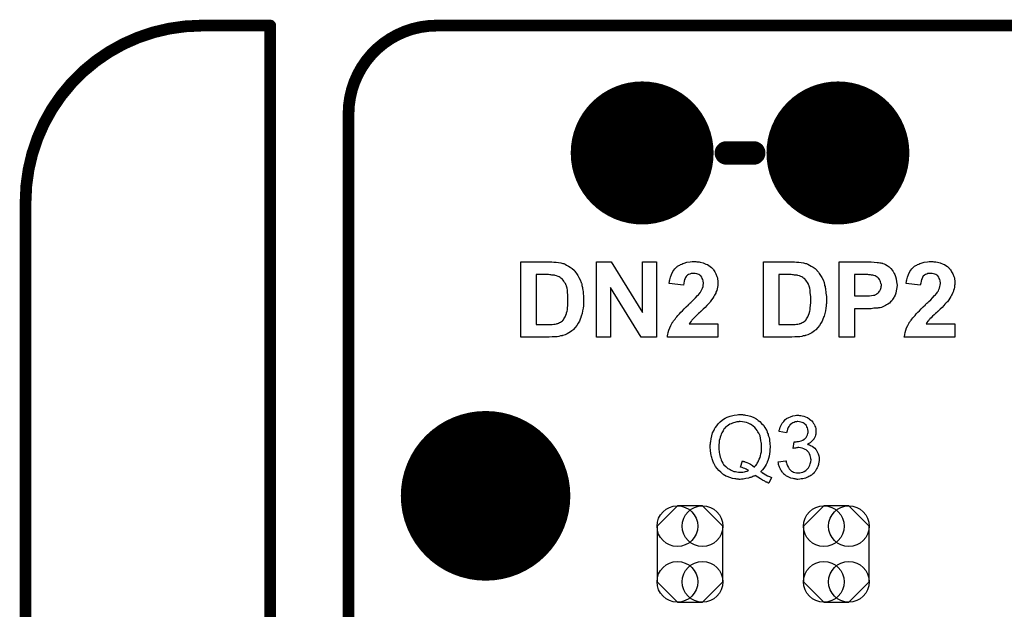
# Model space of a CAD drawing. Extents: x -0.07 to 0.95, y -0.15 to 2.1.
# Tile 17 of 19: x -0.05 to 0.45, y 1.8 to 2.1. Entities that reach past the tile are written whole.
import ezdxf

# ---------------------------------------------------------------- set-up
doc = ezdxf.new("R2010")
doc.units = 0
doc.layers.get('0').update_dxf_attribs({"linetype": 'CONTINUOUS'})
for name, color, linetype in [('gko', 6, 'CONTINUOUS'), ('gto', 2, 'CONTINUOUS'), ('gts', 1, 'CONTINUOUS')]:
    doc.layers.add(name, color=color, linetype=linetype)

# ---------------------------------------------------------------- blocks, each defined once
blk = doc.blocks.new('D34')
at = {"const_width": 0.003}
blk.add_lwpolyline([(-0.0015, 0, 1), (0.0015, 0, 1)], format="xyb", close=True, dxfattribs=at)
blk = doc.blocks.new('D32')
at = {"const_width": 0.006}
blk.add_lwpolyline([(-0.003, 0, 1), (0.003, 0, 1)], format="xyb", close=True, dxfattribs=at)
blk = doc.blocks.new('D66')
blk.add_lwpolyline([(0.0168, -0.0142), (0.0168, 0.0142), (0.0064, 0.0246), (-0.0064, 0.0246), (-0.0168, 0.0142), (-0.0168, -0.0142), (-0.0064, -0.0246), (0.0064, -0.0246)], close=True)
for centre in [(-0.0064, 0.0142), (0.0064, 0.0142), (-0.0064, -0.0142), (0.0064, -0.0142)]:
    blk.add_circle(centre, 0.0104)
blk = doc.blocks.new('D37')
at = {"const_width": 0.0365}
blk.add_lwpolyline([(-0.01825, 0, 1), (0.01825, 0, 1)], format="xyb", close=True, dxfattribs=at)
blk = doc.blocks.new('D39')
at = {"const_width": 0.0433}
blk.add_lwpolyline([(-0.02165, 0, 1), (0.02165, 0, 1)], format="xyb", close=True, dxfattribs=at)

msp = doc.modelspace()

# ---------------------------------------------------------------- linework, layer by layer
at = {"layer": 'gko', "color": 6, "const_width": 0.006}
for points in [[(0.04, 2.1, 0.414214), (-0.05, 2.01)], [(0.16, 2.1, 0.414214), (0.115, 2.055)]]:
    msp.add_lwpolyline(points, format="xyb", dxfattribs=at)
for points in [[(0.04, 2.1), (0.04, 2.1)], [(0.04, 2.1), (0.04, 2.1)], [(0.04, 2.1), (0.075, 2.1)], [(0.075, 0.9764), (0.075, 2.1)], [(0.16, 2.1), (0.16, 2.1)], [(0.16, 2.1), (0.16, 2.1)], [(0.16, 2.1), (0.74, 2.1)], [(0.115, 1), (0.115, 2.055)], [(-0.05, -0.15), (-0.05, 2.01)]]:
    msp.add_lwpolyline(points, dxfattribs=at)
at = {"layer": 'gto', "color": 2, "const_width": 0.012}
msp.add_lwpolyline([(0.308, 2.035), (0.322, 2.035)], dxfattribs=at)
at = {"layer": 'gto', "color": 2}
for points in [[(0.2188, 1.9794), (0.2198, 1.9793), (0.221, 1.9792), (0.2222, 1.9791), (0.2234, 1.9789), (0.2244, 1.9786), (0.2245, 1.9786), (0.2246, 1.9786), (0.2248, 1.9785), (0.225, 1.9785), (0.2256, 1.9782), (0.2264, 1.9778), (0.2273, 1.9773), (0.2283, 1.9767), (0.2293, 1.976), (0.2302, 1.9751), (0.2303, 1.9751), (0.2303, 1.975), (0.2306, 1.9746), (0.231, 1.9741), (0.2315, 1.9734), (0.2321, 1.9725), (0.2327, 1.9714), (0.2334, 1.9702), (0.2339, 1.9689), (0.2339, 1.9688), (0.2339, 1.9687), (0.234, 1.9685), (0.2341, 1.9682), (0.2341, 1.9679), (0.2342, 1.9674), (0.2344, 1.9669), (0.2345, 1.9664), (0.2346, 1.9658), (0.2347, 1.965), (0.2349, 1.9643), (0.2349, 1.9635), (0.2351, 1.9618), (0.2351, 1.9598), (0.2351, 1.9598), (0.2351, 1.9596), (0.2351, 1.9594), (0.2351, 1.959), (0.2351, 1.9586), (0.2351, 1.9581), (0.235, 1.9576), (0.235, 1.957), (0.2349, 1.9557), (0.2346, 1.9544), (0.2343, 1.953), (0.2339, 1.9517), (0.2339, 1.9516), (0.2339, 1.9515), (0.2337, 1.9513), (0.2336, 1.9509), (0.2335, 1.9506), (0.2333, 1.9502), (0.2329, 1.9492), (0.2323, 1.9482), (0.2316, 1.947), (0.2307, 1.9459), (0.2298, 1.9448), (0.2297, 1.9447), (0.2294, 1.9445), (0.229, 1.9442), (0.2284, 1.9437), (0.2276, 1.9432), (0.2267, 1.9427), (0.2256, 1.9422), (0.2244, 1.9418), (0.2243, 1.9418), (0.2243, 1.9417), (0.2241, 1.9417), (0.2239, 1.9417), (0.2233, 1.9416), (0.2225, 1.9414), (0.2216, 1.9412), (0.2204, 1.9411), (0.219, 1.9411), (0.2175, 1.941), (0.203, 1.941), (0.203, 1.9794), (0.2183, 1.9794), (0.2188, 1.9794)], [(0.2723, 1.941), (0.2645, 1.941), (0.2489, 1.9663), (0.2489, 1.941), (0.2417, 1.941), (0.2417, 1.9794), (0.2492, 1.9794), (0.2651, 1.9535), (0.2651, 1.9794), (0.2723, 1.9794), (0.2723, 1.941)], [(0.2924, 1.9796), (0.2929, 1.9795), (0.2935, 1.9795), (0.2941, 1.9794), (0.2947, 1.9792), (0.2962, 1.9789), (0.2976, 1.9783), (0.2984, 1.978), (0.2991, 1.9776), (0.2998, 1.9771), (0.3004, 1.9765), (0.3005, 1.9765), (0.3006, 1.9764), (0.3007, 1.9762), (0.3009, 1.976), (0.3012, 1.9757), (0.3015, 1.9753), (0.3017, 1.9749), (0.3021, 1.9744), (0.3026, 1.9733), (0.3032, 1.972), (0.3034, 1.9713), (0.3035, 1.9705), (0.3036, 1.9697), (0.3037, 1.9689), (0.3037, 1.9688), (0.3037, 1.9684), (0.3036, 1.9679), (0.3036, 1.9673), (0.3035, 1.9665), (0.3033, 1.9657), (0.3031, 1.9648), (0.3027, 1.9639), (0.3027, 1.9638), (0.3026, 1.9635), (0.3023, 1.963), (0.302, 1.9624), (0.3016, 1.9617), (0.3011, 1.9609), (0.3005, 1.96), (0.2998, 1.959), (0.2997, 1.959), (0.2995, 1.9587), (0.2992, 1.9583), (0.2987, 1.9578), (0.298, 1.9571), (0.2972, 1.9562), (0.2962, 1.9553), (0.295, 1.9541), (0.2949, 1.954), (0.2948, 1.954), (0.2946, 1.9538), (0.2944, 1.9536), (0.2938, 1.953), (0.2931, 1.9524), (0.2924, 1.9517), (0.2916, 1.9509), (0.291, 1.9503), (0.2907, 1.95), (0.2905, 1.9498), (0.2905, 1.9498), (0.2904, 1.9497), (0.2902, 1.9494), (0.29, 1.9492), (0.2895, 1.9485), (0.289, 1.9478), (0.3037, 1.9478), (0.3037, 1.941), (0.2779, 1.941), (0.2779, 1.9411), (0.2779, 1.9412), (0.2779, 1.9414), (0.278, 1.9417), (0.278, 1.942), (0.2781, 1.9424), (0.2783, 1.9434), (0.2786, 1.9445), (0.2791, 1.9457), (0.2796, 1.947), (0.2804, 1.9483), (0.2804, 1.9484), (0.2805, 1.9485), (0.2806, 1.9487), (0.2808, 1.9489), (0.281, 1.9493), (0.2814, 1.9497), (0.2818, 1.9502), (0.2822, 1.9508), (0.2827, 1.9514), (0.2833, 1.9521), (0.284, 1.9529), (0.2848, 1.9537), (0.2856, 1.9545), (0.2865, 1.9555), (0.2875, 1.9565), (0.2886, 1.9575), (0.2887, 1.9576), (0.2889, 1.9578), (0.2891, 1.958), (0.2894, 1.9583), (0.2899, 1.9586), (0.2903, 1.9591), (0.2913, 1.9601), (0.2923, 1.9611), (0.2933, 1.9622), (0.2937, 1.9626), (0.2942, 1.9631), (0.2945, 1.9635), (0.2947, 1.9639), (0.2948, 1.964), (0.295, 1.9643), (0.2952, 1.9647), (0.2955, 1.9653), (0.2958, 1.966), (0.2961, 1.9668), (0.2962, 1.9675), (0.2963, 1.9684), (0.2963, 1.9684), (0.2963, 1.9685), (0.2963, 1.9688), (0.2962, 1.9692), (0.2961, 1.9698), (0.296, 1.9704), (0.2957, 1.971), (0.2954, 1.9716), (0.295, 1.9722), (0.2949, 1.9722), (0.2947, 1.9724), (0.2944, 1.9726), (0.294, 1.9729), (0.2935, 1.9731), (0.2929, 1.9733), (0.2921, 1.9735), (0.2913, 1.9735), (0.2909, 1.9735), (0.2905, 1.9735), (0.29, 1.9734), (0.2894, 1.9732), (0.2887, 1.9729), (0.2881, 1.9726), (0.2876, 1.9721), (0.2875, 1.9721), (0.2874, 1.9719), (0.2871, 1.9715), (0.2869, 1.971), (0.2866, 1.9704), (0.2864, 1.9696), (0.2862, 1.9686), (0.2861, 1.9675), (0.2788, 1.9683), (0.2788, 1.9683), (0.2788, 1.9685), (0.2788, 1.9688), (0.2789, 1.9692), (0.279, 1.9697), (0.2791, 1.9703), (0.2793, 1.9709), (0.2795, 1.9716), (0.28, 1.973), (0.2807, 1.9745), (0.2811, 1.9752), (0.2816, 1.9759), (0.2822, 1.9764), (0.2828, 1.977), (0.2829, 1.977), (0.283, 1.9771), (0.2831, 1.9772), (0.2834, 1.9774), (0.2838, 1.9776), (0.2842, 1.9778), (0.2846, 1.9781), (0.2852, 1.9783), (0.2858, 1.9786), (0.2865, 1.9788), (0.2879, 1.9792), (0.2896, 1.9795), (0.2905, 1.9796), (0.2915, 1.9796), (0.292, 1.9796), (0.2924, 1.9796)], [(0.3428, 1.9794), (0.3438, 1.9793), (0.345, 1.9792), (0.3462, 1.9791), (0.3474, 1.9789), (0.3484, 1.9786), (0.3485, 1.9786), (0.3486, 1.9786), (0.3488, 1.9785), (0.349, 1.9785), (0.3496, 1.9782), (0.3504, 1.9778), (0.3513, 1.9773), (0.3523, 1.9767), (0.3533, 1.976), (0.3542, 1.9751), (0.3543, 1.9751), (0.3543, 1.975), (0.3546, 1.9746), (0.355, 1.9741), (0.3555, 1.9734), (0.3561, 1.9725), (0.3567, 1.9714), (0.3574, 1.9702), (0.3579, 1.9689), (0.3579, 1.9688), (0.3579, 1.9687), (0.358, 1.9685), (0.3581, 1.9682), (0.3581, 1.9679), (0.3582, 1.9674), (0.3584, 1.9669), (0.3585, 1.9664), (0.3586, 1.9658), (0.3587, 1.965), (0.3589, 1.9643), (0.3589, 1.9635), (0.3591, 1.9618), (0.3591, 1.9598), (0.3591, 1.9598), (0.3591, 1.9596), (0.3591, 1.9594), (0.3591, 1.959), (0.3591, 1.9586), (0.3591, 1.9581), (0.359, 1.9576), (0.359, 1.957), (0.3589, 1.9557), (0.3586, 1.9544), (0.3583, 1.953), (0.3579, 1.9517), (0.3579, 1.9516), (0.3579, 1.9515), (0.3577, 1.9513), (0.3576, 1.9509), (0.3575, 1.9506), (0.3573, 1.9502), (0.3569, 1.9492), (0.3563, 1.9482), (0.3556, 1.947), (0.3548, 1.9459), (0.3538, 1.9448), (0.3537, 1.9447), (0.3534, 1.9445), (0.353, 1.9442), (0.3524, 1.9437), (0.3516, 1.9432), (0.3507, 1.9427), (0.3496, 1.9422), (0.3484, 1.9418), (0.3483, 1.9418), (0.3483, 1.9417), (0.3481, 1.9417), (0.3479, 1.9417), (0.3473, 1.9416), (0.3465, 1.9414), (0.3456, 1.9412), (0.3444, 1.9411), (0.343, 1.9411), (0.3415, 1.941), (0.327, 1.941), (0.327, 1.9794), (0.3423, 1.9794), (0.3428, 1.9794)], [(0.3805, 1.9794), (0.3819, 1.9794), (0.3835, 1.9792), (0.3851, 1.9791), (0.3857, 1.9791), (0.3864, 1.979), (0.3869, 1.9789), (0.3874, 1.9788), (0.3874, 1.9788), (0.3875, 1.9787), (0.3877, 1.9787), (0.3879, 1.9786), (0.3886, 1.9784), (0.3893, 1.978), (0.3902, 1.9775), (0.3911, 1.9769), (0.392, 1.976), (0.3929, 1.975), (0.3929, 1.975), (0.393, 1.9749), (0.3931, 1.9747), (0.3932, 1.9745), (0.3934, 1.9742), (0.3936, 1.9739), (0.3938, 1.9735), (0.394, 1.973), (0.3944, 1.9719), (0.3948, 1.9707), (0.395, 1.9692), (0.3952, 1.9676), (0.3952, 1.9675), (0.3952, 1.9674), (0.3952, 1.9673), (0.3952, 1.967), (0.3951, 1.9667), (0.3951, 1.9663), (0.395, 1.9655), (0.3948, 1.9646), (0.3946, 1.9635), (0.3943, 1.9625), (0.3938, 1.9616), (0.3938, 1.9615), (0.3936, 1.9612), (0.3933, 1.9608), (0.3929, 1.9602), (0.3925, 1.9596), (0.3919, 1.959), (0.3913, 1.9584), (0.3905, 1.9578), (0.3904, 1.9578), (0.3902, 1.9576), (0.3898, 1.9574), (0.3893, 1.9571), (0.3887, 1.9568), (0.388, 1.9565), (0.3873, 1.9562), (0.3866, 1.956), (0.3864, 1.956), (0.3863, 1.9559), (0.3861, 1.9559), (0.3858, 1.9559), (0.3854, 1.9558), (0.385, 1.9558), (0.3845, 1.9558), (0.384, 1.9557), (0.3834, 1.9557), (0.3827, 1.9556), (0.382, 1.9555), (0.3812, 1.9555), (0.3804, 1.9555), (0.3735, 1.9555), (0.3735, 1.941), (0.3657, 1.941), (0.3657, 1.9794), (0.3799, 1.9794), (0.3805, 1.9794)], [(0.4135, 1.9796), (0.414, 1.9795), (0.4145, 1.9795), (0.4151, 1.9794), (0.4158, 1.9792), (0.4172, 1.9789), (0.4187, 1.9783), (0.4195, 1.978), (0.4201, 1.9776), (0.4209, 1.9771), (0.4215, 1.9765), (0.4215, 1.9765), (0.4216, 1.9764), (0.4217, 1.9762), (0.422, 1.976), (0.4222, 1.9757), (0.4225, 1.9753), (0.4228, 1.9749), (0.4231, 1.9744), (0.4237, 1.9733), (0.4242, 1.972), (0.4245, 1.9713), (0.4246, 1.9705), (0.4247, 1.9697), (0.4247, 1.9689), (0.4247, 1.9688), (0.4247, 1.9684), (0.4247, 1.9679), (0.4246, 1.9673), (0.4245, 1.9665), (0.4243, 1.9657), (0.4241, 1.9648), (0.4238, 1.9639), (0.4237, 1.9638), (0.4236, 1.9635), (0.4234, 1.963), (0.4231, 1.9624), (0.4227, 1.9617), (0.4222, 1.9609), (0.4216, 1.96), (0.4209, 1.959), (0.4208, 1.959), (0.4206, 1.9587), (0.4202, 1.9583), (0.4197, 1.9578), (0.4191, 1.9571), (0.4182, 1.9562), (0.4172, 1.9553), (0.416, 1.9541), (0.416, 1.954), (0.4159, 1.954), (0.4157, 1.9538), (0.4155, 1.9536), (0.4149, 1.953), (0.4141, 1.9524), (0.4134, 1.9517), (0.4127, 1.9509), (0.412, 1.9503), (0.4118, 1.95), (0.4116, 1.9498), (0.4115, 1.9498), (0.4114, 1.9497), (0.4112, 1.9494), (0.411, 1.9492), (0.4105, 1.9485), (0.4101, 1.9478), (0.4247, 1.9478), (0.4247, 1.941), (0.3989, 1.941), (0.3989, 1.9411), (0.3989, 1.9412), (0.399, 1.9414), (0.399, 1.9417), (0.3991, 1.942), (0.3992, 1.9424), (0.3994, 1.9434), (0.3997, 1.9445), (0.4001, 1.9457), (0.4007, 1.947), (0.4014, 1.9483), (0.4014, 1.9484), (0.4015, 1.9485), (0.4016, 1.9487), (0.4019, 1.9489), (0.4021, 1.9493), (0.4024, 1.9497), (0.4028, 1.9502), (0.4033, 1.9508), (0.4038, 1.9514), (0.4044, 1.9521), (0.405, 1.9529), (0.4058, 1.9537), (0.4066, 1.9545), (0.4076, 1.9555), (0.4086, 1.9565), (0.4097, 1.9575), (0.4098, 1.9576), (0.4099, 1.9578), (0.4101, 1.958), (0.4105, 1.9583), (0.4109, 1.9586), (0.4114, 1.9591), (0.4124, 1.9601), (0.4134, 1.9611), (0.4144, 1.9622), (0.4148, 1.9626), (0.4152, 1.9631), (0.4156, 1.9635), (0.4158, 1.9639), (0.4159, 1.964), (0.416, 1.9643), (0.4163, 1.9647), (0.4166, 1.9653), (0.4169, 1.966), (0.4171, 1.9668), (0.4173, 1.9675), (0.4174, 1.9684), (0.4174, 1.9684), (0.4174, 1.9685), (0.4174, 1.9688), (0.4173, 1.9692), (0.4172, 1.9698), (0.417, 1.9704), (0.4168, 1.971), (0.4165, 1.9716), (0.416, 1.9722), (0.416, 1.9722), (0.4158, 1.9724), (0.4155, 1.9726), (0.4151, 1.9729), (0.4145, 1.9731), (0.4139, 1.9733), (0.4132, 1.9735), (0.4124, 1.9735), (0.412, 1.9735), (0.4115, 1.9735), (0.411, 1.9734), (0.4104, 1.9732), (0.4098, 1.9729), (0.4092, 1.9726), (0.4086, 1.9721), (0.4086, 1.9721), (0.4084, 1.9719), (0.4082, 1.9715), (0.408, 1.971), (0.4077, 1.9704), (0.4075, 1.9696), (0.4073, 1.9686), (0.4071, 1.9675), (0.3998, 1.9683), (0.3998, 1.9683), (0.3999, 1.9685), (0.3999, 1.9688), (0.4, 1.9692), (0.4, 1.9697), (0.4002, 1.9703), (0.4004, 1.9709), (0.4005, 1.9716), (0.4011, 1.973), (0.4018, 1.9745), (0.4022, 1.9752), (0.4027, 1.9759), (0.4033, 1.9764), (0.4039, 1.977), (0.4039, 1.977), (0.404, 1.9771), (0.4042, 1.9772), (0.4045, 1.9774), (0.4048, 1.9776), (0.4053, 1.9778), (0.4057, 1.9781), (0.4063, 1.9783), (0.4069, 1.9786), (0.4075, 1.9788), (0.409, 1.9792), (0.4107, 1.9795), (0.4116, 1.9796), (0.4125, 1.9796), (0.4131, 1.9796), (0.4135, 1.9796)], [(0.2158, 1.9729), (0.2108, 1.9729), (0.2108, 1.9475), (0.2176, 1.9475), (0.2183, 1.9475), (0.2191, 1.9475), (0.2199, 1.9477), (0.2206, 1.9477), (0.2212, 1.9478), (0.2213, 1.9478), (0.2215, 1.9479), (0.2219, 1.948), (0.2223, 1.9482), (0.2228, 1.9484), (0.2233, 1.9487), (0.2238, 1.949), (0.2243, 1.9494), (0.2244, 1.9495), (0.2245, 1.9497), (0.2248, 1.9499), (0.225, 1.9503), (0.2253, 1.9508), (0.2257, 1.9514), (0.226, 1.9522), (0.2263, 1.9531), (0.2263, 1.9532), (0.2264, 1.9532), (0.2264, 1.9534), (0.2264, 1.9536), (0.2265, 1.9538), (0.2266, 1.9542), (0.2268, 1.955), (0.2269, 1.956), (0.227, 1.9571), (0.2271, 1.9586), (0.2271, 1.9601), (0.2271, 1.9602), (0.2271, 1.9604), (0.2271, 1.9606), (0.2271, 1.9609), (0.2271, 1.9613), (0.2271, 1.9617), (0.227, 1.9626), (0.2269, 1.9638), (0.2268, 1.9649), (0.2266, 1.966), (0.2263, 1.967), (0.2263, 1.967), (0.2263, 1.9671), (0.2261, 1.9674), (0.226, 1.9678), (0.2258, 1.9684), (0.2254, 1.9689), (0.225, 1.9695), (0.2246, 1.9701), (0.2241, 1.9707), (0.224, 1.9707), (0.2239, 1.9709), (0.2235, 1.9711), (0.2231, 1.9714), (0.2226, 1.9717), (0.222, 1.972), (0.2213, 1.9723), (0.2205, 1.9725), (0.2205, 1.9725), (0.2202, 1.9726), (0.2198, 1.9726), (0.2192, 1.9727), (0.2188, 1.9727), (0.2183, 1.9728), (0.2178, 1.9728), (0.2172, 1.9729), (0.2165, 1.9729), (0.2158, 1.9729)], [(0.3398, 1.9729), (0.3348, 1.9729), (0.3348, 1.9475), (0.3416, 1.9475), (0.3423, 1.9475), (0.3431, 1.9475), (0.3439, 1.9477), (0.3446, 1.9477), (0.3452, 1.9478), (0.3453, 1.9478), (0.3455, 1.9479), (0.3459, 1.948), (0.3463, 1.9482), (0.3468, 1.9484), (0.3473, 1.9487), (0.3478, 1.949), (0.3483, 1.9494), (0.3484, 1.9495), (0.3485, 1.9497), (0.3488, 1.9499), (0.349, 1.9503), (0.3493, 1.9508), (0.3497, 1.9514), (0.35, 1.9522), (0.3503, 1.9531), (0.3503, 1.9532), (0.3504, 1.9532), (0.3504, 1.9534), (0.3504, 1.9536), (0.3505, 1.9538), (0.3506, 1.9542), (0.3508, 1.955), (0.3509, 1.956), (0.351, 1.9571), (0.3511, 1.9586), (0.3511, 1.9601), (0.3511, 1.9602), (0.3511, 1.9604), (0.3511, 1.9606), (0.3511, 1.9609), (0.3511, 1.9613), (0.3511, 1.9617), (0.351, 1.9626), (0.3509, 1.9638), (0.3508, 1.9649), (0.3506, 1.966), (0.3503, 1.967), (0.3503, 1.967), (0.3503, 1.9671), (0.3501, 1.9674), (0.35, 1.9678), (0.3498, 1.9684), (0.3494, 1.9689), (0.349, 1.9695), (0.3486, 1.9701), (0.3481, 1.9707), (0.348, 1.9707), (0.3479, 1.9709), (0.3475, 1.9711), (0.3471, 1.9714), (0.3466, 1.9717), (0.346, 1.972), (0.3453, 1.9723), (0.3445, 1.9725), (0.3445, 1.9725), (0.3442, 1.9726), (0.3438, 1.9726), (0.3432, 1.9727), (0.3428, 1.9727), (0.3423, 1.9728), (0.3418, 1.9728), (0.3412, 1.9729), (0.3405, 1.9729), (0.3398, 1.9729)], [(0.3793, 1.9729), (0.3735, 1.9729), (0.3735, 1.962), (0.3788, 1.962), (0.3792, 1.962), (0.3802, 1.962), (0.3812, 1.9621), (0.3822, 1.9622), (0.3831, 1.9624), (0.3835, 1.9624), (0.3838, 1.9625), (0.3839, 1.9626), (0.3841, 1.9626), (0.3844, 1.9628), (0.3847, 1.963), (0.3851, 1.9633), (0.3855, 1.9636), (0.3859, 1.964), (0.3863, 1.9644), (0.3863, 1.9645), (0.3864, 1.9646), (0.3866, 1.9649), (0.3867, 1.9653), (0.3869, 1.9658), (0.3871, 1.9663), (0.3871, 1.9668), (0.3872, 1.9674), (0.3872, 1.9675), (0.3872, 1.9678), (0.3871, 1.9681), (0.387, 1.9686), (0.3868, 1.9692), (0.3866, 1.9698), (0.3863, 1.9704), (0.3859, 1.9709), (0.3858, 1.971), (0.3857, 1.9711), (0.3854, 1.9714), (0.3851, 1.9716), (0.3846, 1.972), (0.3841, 1.9722), (0.3834, 1.9725), (0.3828, 1.9726), (0.3827, 1.9726), (0.3825, 1.9727), (0.3821, 1.9727), (0.3816, 1.9728), (0.3808, 1.9728), (0.3803, 1.9729), (0.3798, 1.9729), (0.3793, 1.9729)], [(0.3158, 1.9015), (0.3162, 1.9015), (0.3166, 1.9014), (0.3172, 1.9013), (0.3178, 1.9012), (0.319, 1.901), (0.3203, 1.9006), (0.3217, 1.9001), (0.3224, 1.8998), (0.3231, 1.8994), (0.3231, 1.8993), (0.3232, 1.8993), (0.3234, 1.8992), (0.3237, 1.899), (0.3239, 1.8988), (0.3243, 1.8985), (0.3251, 1.8979), (0.3259, 1.897), (0.3269, 1.896), (0.3277, 1.8948), (0.3285, 1.8935), (0.3285, 1.8934), (0.3286, 1.8933), (0.3287, 1.8931), (0.3288, 1.8928), (0.3289, 1.8925), (0.3291, 1.892), (0.3293, 1.8915), (0.3294, 1.891), (0.3296, 1.8904), (0.3298, 1.8897), (0.33, 1.889), (0.3301, 1.8883), (0.3303, 1.8867), (0.3304, 1.885), (0.3304, 1.8849), (0.3304, 1.8848), (0.3304, 1.8846), (0.3304, 1.8843), (0.3303, 1.884), (0.3303, 1.8835), (0.3303, 1.8831), (0.3302, 1.8826), (0.3301, 1.8815), (0.3299, 1.8803), (0.3296, 1.8791), (0.3292, 1.8779), (0.3292, 1.8778), (0.3291, 1.8777), (0.329, 1.8775), (0.3289, 1.8773), (0.3288, 1.8771), (0.3287, 1.8767), (0.3283, 1.876), (0.3278, 1.8751), (0.3271, 1.8742), (0.3264, 1.8733), (0.3256, 1.8724), (0.3256, 1.8724), (0.3257, 1.8723), (0.3258, 1.8722), (0.3261, 1.872), (0.3263, 1.8718), (0.3266, 1.8717), (0.3273, 1.8712), (0.3282, 1.8707), (0.3291, 1.8702), (0.33, 1.8698), (0.331, 1.8694), (0.3297, 1.8665), (0.3297, 1.8665), (0.3296, 1.8665), (0.3294, 1.8666), (0.3291, 1.8667), (0.3288, 1.8669), (0.3284, 1.867), (0.328, 1.8672), (0.3276, 1.8675), (0.3265, 1.868), (0.3254, 1.8687), (0.3241, 1.8695), (0.3228, 1.8704), (0.3228, 1.8704), (0.3227, 1.8703), (0.3225, 1.8702), (0.3222, 1.8701), (0.3219, 1.87), (0.3215, 1.8698), (0.321, 1.8696), (0.3205, 1.8694), (0.32, 1.8693), (0.3194, 1.8691), (0.318, 1.8688), (0.3166, 1.8685), (0.3158, 1.8685), (0.315, 1.8684), (0.3146, 1.8684), (0.3142, 1.8685), (0.3139, 1.8685), (0.3134, 1.8685), (0.3129, 1.8686), (0.3124, 1.8687), (0.3112, 1.8689), (0.3098, 1.8693), (0.3084, 1.8698), (0.3078, 1.8701), (0.3071, 1.8705), (0.307, 1.8706), (0.3069, 1.8706), (0.3068, 1.8707), (0.3065, 1.8709), (0.3062, 1.8711), (0.3059, 1.8714), (0.3051, 1.872), (0.3042, 1.8729), (0.3033, 1.8739), (0.3025, 1.875), (0.3017, 1.8764), (0.3017, 1.8764), (0.3016, 1.8766), (0.3015, 1.8767), (0.3014, 1.877), (0.3013, 1.8774), (0.3011, 1.8778), (0.3009, 1.8783), (0.3008, 1.8789), (0.3006, 1.8795), (0.3004, 1.8801), (0.3002, 1.8808), (0.3001, 1.8816), (0.2999, 1.8832), (0.2998, 1.8849), (0.2998, 1.885), (0.2998, 1.8852), (0.2998, 1.8854), (0.2998, 1.8857), (0.2998, 1.8861), (0.2999, 1.8866), (0.2999, 1.8872), (0.3, 1.8878), (0.3002, 1.8891), (0.3006, 1.8906), (0.301, 1.8921), (0.3017, 1.8936), (0.3017, 1.8936), (0.3018, 1.8937), (0.3019, 1.8939), (0.302, 1.8942), (0.3022, 1.8945), (0.3025, 1.8949), (0.3031, 1.8958), (0.3039, 1.8967), (0.3048, 1.8977), (0.3059, 1.8986), (0.3071, 1.8995), (0.3072, 1.8995), (0.3073, 1.8996), (0.3075, 1.8997), (0.3078, 1.8998), (0.3081, 1.8999), (0.3085, 1.9001), (0.3089, 1.9003), (0.3094, 1.9005), (0.31, 1.9007), (0.3106, 1.9009), (0.312, 1.9012), (0.3135, 1.9014), (0.3142, 1.9015), (0.3155, 1.9015), (0.3158, 1.9015)], [(0.3151, 1.8979), (0.3146, 1.8979), (0.3143, 1.8978), (0.3139, 1.8978), (0.3134, 1.8977), (0.3129, 1.8976), (0.3124, 1.8974), (0.3117, 1.8973), (0.3111, 1.8971), (0.3105, 1.8968), (0.3098, 1.8965), (0.3091, 1.8961), (0.3085, 1.8956), (0.3078, 1.8952), (0.3072, 1.8946), (0.3072, 1.8945), (0.3071, 1.8944), (0.3069, 1.8943), (0.3068, 1.894), (0.3065, 1.8937), (0.3063, 1.8932), (0.306, 1.8927), (0.3057, 1.8922), (0.3054, 1.8915), (0.3051, 1.8908), (0.3049, 1.89), (0.3046, 1.8891), (0.3044, 1.8882), (0.3043, 1.8872), (0.3042, 1.8861), (0.3041, 1.8849), (0.3041, 1.8848), (0.3041, 1.8846), (0.3041, 1.8843), (0.3042, 1.8839), (0.3042, 1.8834), (0.3043, 1.8828), (0.3044, 1.8821), (0.3045, 1.8814), (0.3049, 1.8798), (0.3051, 1.8791), (0.3054, 1.8783), (0.3057, 1.8775), (0.3062, 1.8767), (0.3066, 1.876), (0.3072, 1.8754), (0.3072, 1.8753), (0.3073, 1.8752), (0.3075, 1.875), (0.3077, 1.8749), (0.3081, 1.8746), (0.3084, 1.8743), (0.3088, 1.874), (0.3093, 1.8737), (0.3099, 1.8734), (0.3105, 1.8731), (0.3111, 1.8728), (0.3118, 1.8725), (0.3126, 1.8724), (0.3134, 1.8722), (0.3142, 1.8721), (0.3151, 1.872), (0.3155, 1.872), (0.3159, 1.8721), (0.3165, 1.8721), (0.3172, 1.8722), (0.3178, 1.8724), (0.3186, 1.8726), (0.3194, 1.8729), (0.3193, 1.8729), (0.3191, 1.8731), (0.3186, 1.8733), (0.3181, 1.8736), (0.3175, 1.8739), (0.3168, 1.8742), (0.316, 1.8745), (0.3152, 1.8747), (0.3162, 1.8778), (0.3163, 1.8778), (0.3164, 1.8777), (0.3166, 1.8777), (0.3168, 1.8776), (0.3172, 1.8775), (0.3175, 1.8773), (0.3184, 1.877), (0.3193, 1.8766), (0.3203, 1.8761), (0.3213, 1.8755), (0.3223, 1.8747), (0.3223, 1.8748), (0.3225, 1.8749), (0.3227, 1.8751), (0.3229, 1.8754), (0.3232, 1.8757), (0.3235, 1.8761), (0.3238, 1.8767), (0.3242, 1.8773), (0.3245, 1.8779), (0.3248, 1.8787), (0.3252, 1.8796), (0.3254, 1.8804), (0.3257, 1.8815), (0.3259, 1.8825), (0.326, 1.8837), (0.326, 1.8849), (0.326, 1.885), (0.326, 1.8851), (0.326, 1.8853), (0.326, 1.8856), (0.326, 1.8859), (0.326, 1.8863), (0.3259, 1.8868), (0.3258, 1.8872), (0.3257, 1.8883), (0.3255, 1.8895), (0.3252, 1.8906), (0.3247, 1.8917), (0.3247, 1.8918), (0.3246, 1.8919), (0.3245, 1.892), (0.3245, 1.8922), (0.3241, 1.8927), (0.3237, 1.8934), (0.3232, 1.8941), (0.3225, 1.8949), (0.3217, 1.8956), (0.3208, 1.8962), (0.3208, 1.8962), (0.3207, 1.8963), (0.3206, 1.8964), (0.3203, 1.8965), (0.3201, 1.8966), (0.3198, 1.8968), (0.3191, 1.8971), (0.3183, 1.8974), (0.3173, 1.8976), (0.3162, 1.8978), (0.3151, 1.8979)], [(0.3454, 1.901), (0.346, 1.901), (0.3468, 1.9008), (0.3476, 1.9006), (0.3484, 1.9003), (0.3493, 1.8999), (0.3493, 1.8999), (0.3494, 1.8999), (0.3496, 1.8998), (0.3501, 1.8995), (0.3505, 1.8992), (0.3511, 1.8987), (0.3516, 1.8982), (0.3522, 1.8976), (0.3526, 1.8969), (0.3527, 1.8968), (0.3528, 1.8966), (0.353, 1.8962), (0.3532, 1.8956), (0.3535, 1.895), (0.3537, 1.8943), (0.3538, 1.8936), (0.3538, 1.8928), (0.3538, 1.8927), (0.3538, 1.8924), (0.3538, 1.892), (0.3537, 1.8915), (0.3536, 1.8909), (0.3533, 1.8903), (0.3531, 1.8896), (0.3527, 1.889), (0.3526, 1.8889), (0.3525, 1.8887), (0.3522, 1.8884), (0.3519, 1.888), (0.3514, 1.8876), (0.3508, 1.8871), (0.3502, 1.8867), (0.3494, 1.8863), (0.3495, 1.8863), (0.3495, 1.8863), (0.3497, 1.8862), (0.3499, 1.8862), (0.3504, 1.886), (0.351, 1.8857), (0.3518, 1.8853), (0.3525, 1.8849), (0.3532, 1.8843), (0.3538, 1.8836), (0.3539, 1.8835), (0.3541, 1.8832), (0.3543, 1.8828), (0.3546, 1.8822), (0.3549, 1.8814), (0.3552, 1.8805), (0.3554, 1.8795), (0.3554, 1.8784), (0.3554, 1.8784), (0.3554, 1.8782), (0.3554, 1.878), (0.3554, 1.8777), (0.3553, 1.8773), (0.3552, 1.8769), (0.3551, 1.8765), (0.355, 1.876), (0.3547, 1.8749), (0.3544, 1.8743), (0.3541, 1.8737), (0.3537, 1.8731), (0.3533, 1.8725), (0.3529, 1.8719), (0.3523, 1.8713), (0.3523, 1.8713), (0.3522, 1.8712), (0.352, 1.8711), (0.3518, 1.8709), (0.3515, 1.8706), (0.3511, 1.8704), (0.3507, 1.8701), (0.3502, 1.8699), (0.3497, 1.8696), (0.3491, 1.8694), (0.3485, 1.8691), (0.3478, 1.8689), (0.347, 1.8687), (0.3463, 1.8686), (0.3455, 1.8685), (0.3446, 1.8684), (0.3442, 1.8684), (0.3439, 1.8685), (0.3435, 1.8685), (0.3431, 1.8686), (0.3427, 1.8687), (0.3422, 1.8688), (0.341, 1.869), (0.3399, 1.8695), (0.3393, 1.8698), (0.3387, 1.8701), (0.3382, 1.8705), (0.3376, 1.8709), (0.3376, 1.871), (0.3375, 1.8711), (0.3373, 1.8712), (0.3372, 1.8714), (0.337, 1.8716), (0.3367, 1.8719), (0.3365, 1.8723), (0.3362, 1.8727), (0.3359, 1.8731), (0.3356, 1.8736), (0.3351, 1.8747), (0.3347, 1.876), (0.3346, 1.8767), (0.3345, 1.8774), (0.3384, 1.8779), (0.3384, 1.8779), (0.3385, 1.8778), (0.3385, 1.8776), (0.3385, 1.8774), (0.3386, 1.8771), (0.3387, 1.8768), (0.3389, 1.8761), (0.3392, 1.8753), (0.3397, 1.8745), (0.3401, 1.8737), (0.3407, 1.8731), (0.3408, 1.8731), (0.341, 1.8729), (0.3413, 1.8726), (0.3418, 1.8724), (0.3423, 1.8721), (0.343, 1.8719), (0.3438, 1.8717), (0.3446, 1.8717), (0.3449, 1.8717), (0.3451, 1.8717), (0.3456, 1.8718), (0.3463, 1.8719), (0.347, 1.8721), (0.3478, 1.8724), (0.3486, 1.8729), (0.3493, 1.8736), (0.3494, 1.8737), (0.3496, 1.8739), (0.3499, 1.8743), (0.3503, 1.8749), (0.3507, 1.8756), (0.3509, 1.8764), (0.3512, 1.8773), (0.3513, 1.8783), (0.3513, 1.8784), (0.3513, 1.8785), (0.3513, 1.8786), (0.3512, 1.8788), (0.3512, 1.8793), (0.351, 1.8799), (0.3508, 1.8806), (0.3505, 1.8814), (0.3501, 1.8821), (0.3495, 1.8828), (0.3494, 1.8829), (0.3491, 1.8831), (0.3488, 1.8834), (0.3483, 1.8837), (0.3476, 1.884), (0.3468, 1.8843), (0.3459, 1.8845), (0.345, 1.8846), (0.3446, 1.8846), (0.3442, 1.8845), (0.3438, 1.8845), (0.3434, 1.8844), (0.3428, 1.8843), (0.3422, 1.8841), (0.3427, 1.8876), (0.3429, 1.8876), (0.3431, 1.8876), (0.3437, 1.8876), (0.3442, 1.8877), (0.3448, 1.8877), (0.3455, 1.8879), (0.3463, 1.8881), (0.347, 1.8884), (0.3478, 1.8889), (0.3478, 1.8889), (0.3479, 1.8889), (0.3481, 1.8891), (0.3484, 1.8894), (0.3488, 1.8898), (0.3492, 1.8904), (0.3495, 1.8911), (0.3497, 1.8919), (0.3498, 1.8924), (0.3498, 1.8929), (0.3498, 1.8929), (0.3498, 1.893), (0.3498, 1.8932), (0.3497, 1.8936), (0.3496, 1.8941), (0.3495, 1.8947), (0.3492, 1.8953), (0.3489, 1.8959), (0.3483, 1.8964), (0.3483, 1.8965), (0.3481, 1.8967), (0.3477, 1.8969), (0.3473, 1.8972), (0.3468, 1.8974), (0.3461, 1.8976), (0.3454, 1.8978), (0.3446, 1.8979), (0.3442, 1.8979), (0.3438, 1.8978), (0.3432, 1.8977), (0.3426, 1.8975), (0.342, 1.8973), (0.3414, 1.8969), (0.3408, 1.8964), (0.3407, 1.8964), (0.3405, 1.8962), (0.3403, 1.8958), (0.3399, 1.8954), (0.3396, 1.8948), (0.3393, 1.894), (0.339, 1.8931), (0.3388, 1.8921), (0.3349, 1.8928), (0.3349, 1.8929), (0.3349, 1.893), (0.335, 1.8932), (0.335, 1.8935), (0.3351, 1.8938), (0.3353, 1.8942), (0.3355, 1.895), (0.336, 1.8961), (0.3366, 1.8971), (0.3373, 1.898), (0.3381, 1.8989), (0.3382, 1.899), (0.3383, 1.899), (0.3384, 1.8991), (0.3386, 1.8992), (0.3388, 1.8994), (0.3391, 1.8996), (0.3395, 1.8998), (0.3399, 1.9), (0.3408, 1.9004), (0.3419, 1.9008), (0.3431, 1.901), (0.3438, 1.9011), (0.3449, 1.9011), (0.3454, 1.901)]]:
    msp.add_lwpolyline(points, dxfattribs=at)

# ---------------------------------------------------------------- block references
at = {"layer": 'gko'}
for p in [(0.04, 2.1), (0.04, 2.1), (0.04, 2.1), (0.04, 2.1), (0.075, 2.1), (0.075, 2.1), (0.16, 2.1), (0.16, 2.1), (0.16, 2.1), (0.16, 2.1), (0.115, 2.055), (0.115, 2.055), (-0.05, 2.01), (-0.05, 2.01)]:
    msp.add_blockref('D34', p, dxfattribs=at)
at = {"layer": 'gto'}
for p in [(0.308, 2.035), (0.322, 2.035)]:
    msp.add_blockref('D32', p, dxfattribs=at)
at = {"layer": 'gts'}
for name, p in [('D37', (0.265, 2.035)), ('D37', (0.365, 2.035)), ('D39', (0.185, 1.86)), ('D66', (0.2894, 1.8303)), ('D66', (0.3642, 1.8303))]:
    msp.add_blockref(name, p, dxfattribs=at)

doc.saveas('drawing.dxf')
